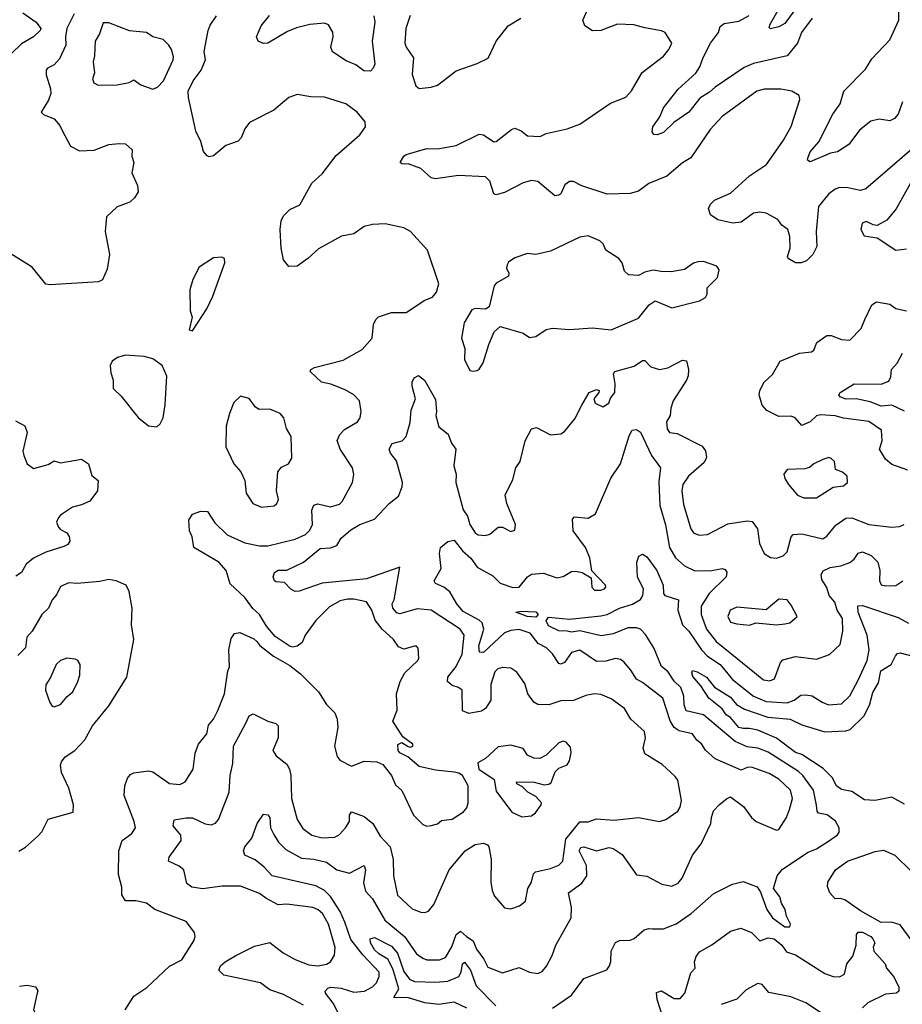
# Model space of a CAD drawing. Extents: x 1892934 to 2008621, y 567149 to 683290.
# Tile 104 of 256: x 1909120 to 1913335, y 638462 to 643167. Entities that reach past the tile are written whole.
import ezdxf

# ---------------------------------------------------------------- set-up
doc = ezdxf.new("R2010")
doc.units = 0

msp = doc.modelspace()

# ---------------------------------------------------------------- linework, layer by layer
at = {"layer": '0CON20XD'}
for points in [[(1912105, 643128), (1912053, 643143), (1911975, 643146), (1911895, 643116), (1911855, 643113.8), (1911818.3, 643138.3), (1911810, 643165), (1911885, 643332.5)], [(1912828.1, 643221.9), (1912775, 643148.2), (1912745, 643132.7), (1912705, 643122.9), (1912699.3, 643129.3), (1912703.5, 643145), (1912755.7, 643234.2)], [(1909379.7, 643195), (1909345.3, 643124.7), (1909338.5, 643085), (1909340.6, 643045), (1909310.6, 642979.4), (1909285, 642951.2), (1909252.5, 642935), (1909246.2, 642925), (1909246, 642904), (1909266.8, 642836.8), (1909268, 642815), (1909258.1, 642781.9), (1909222.5, 642725), (1909234.1, 642714.1), (1909284, 642694), (1909311.5, 642661.5), (1909320.9, 642640.9), (1909362, 642562), (1909405, 642540), (1909475, 642543.1), (1909545, 642570), (1909595, 642576), (1909625, 642573.3), (1909656.7, 642545), (1909656, 642515), (1909664.2, 642485), (1909655.7, 642435), (1909682.9, 642375), (1909686, 642345), (1909668.8, 642315), (1909645.8, 642294.2), (1909585, 642272), (1909534.3, 642225), (1909527.5, 642155), (1909548.1, 642045), (1909537.3, 641975), (1909515, 641923.3), (1909496.2, 641913.8), (1909265, 641900), (1909245, 641903.3), (1909180, 641985), (1908923.4, 642143.4)], [(1909135, 643200), (1909198.6, 643155), (1909220.8, 643125), (1909218, 643115), (1909185, 643085.5), (1909128.3, 643051.7), (1909081.1, 643005)], [(1910445, 640173.3), (1910425, 640168.1), (1910411.3, 640171.3), (1910339.5, 640219.5), (1910298.5, 640268.5), (1910265, 640324.4), (1910233.3, 640353.3), (1910195, 640405.3), (1910125, 640470.9), (1910105.9, 640535), (1910070.3, 640575), (1909950.8, 640645), (1909942.9, 640695), (1909931.5, 640725), (1909928.1, 640775), (1909945.5, 640804.5), (1909985, 640818.6), (1910017.3, 640817.3), (1910052.5, 640762.5), (1910111.4, 640705), (1910195, 640666.5), (1910265, 640652.2), (1910305, 640653.3), (1910435, 640683.9), (1910485, 640706.2), (1910505, 640727.1), (1910518.1, 640755), (1910515, 640823.8), (1910525, 640846.7), (1910544, 640854), (1910605, 640839.2), (1910647.8, 640852.2), (1910660.6, 640865), (1910709.2, 640955), (1910716.4, 640993.6), (1910710, 641025), (1910650.6, 641115), (1910636.1, 641156.1), (1910648.1, 641185), (1910671.3, 641208.7), (1910734, 641245), (1910745.7, 641265), (1910750.6, 641295), (1910742.9, 641345), (1910715.8, 641375), (1910675, 641398.8), (1910605.9, 641425.9), (1910562, 641435), (1910506.7, 641485), (1910510, 641495), (1910527.5, 641505), (1910665, 641540), (1910755, 641590.8), (1910803.1, 641645), (1910810.2, 641709.8), (1910820.8, 641735), (1910833.4, 641746.6), (1910895, 641767.5), (1910965, 641768), (1911055, 641826.2), (1911091.7, 641841.7), (1911111.2, 641865), (1911121.2, 641905), (1911067.1, 642065), (1910986.2, 642155), (1910955, 642172.5), (1910865, 642191.4), (1910805, 642188.6), (1910765, 642178), (1910715, 642144.3), (1910657, 642133), (1910547.7, 642072.3), (1910496.2, 642025), (1910445, 641988.8), (1910405, 641987.5), (1910380, 642020), (1910368.5, 642075), (1910363.1, 642165), (1910369.2, 642205), (1910380.3, 642229.7), (1910409.3, 642260.7), (1910457.2, 642282.8), (1910515.6, 642385), (1910565, 642430), (1910632.1, 642517.9), (1910743.6, 642616.4), (1910772, 642655), (1910769.5, 642679.5), (1910732, 642725), (1910677.5, 642765), (1910575, 642797.1), (1910511.1, 642798.9), (1910445, 642810), (1910405, 642795.7), (1910334, 642735), (1910218, 642675), (1910194.3, 642645), (1910178.3, 642601.7), (1910163.6, 642586.4), (1910104.2, 642565), (1910045, 642515.8), (1910025, 642511.2), (1910015, 642516.7), (1909997.3, 642537.3), (1909985.6, 642585), (1909961.4, 642635), (1909925.7, 642795.7), (1909924.4, 642825), (1909947.8, 642875), (1909986.6, 642925), (1910006.8, 642975), (1910001.5, 643015), (1910019.4, 643115), (1910029.4, 643140.6), (1910059.2, 643185)], [(1910810.5, 643185), (1910816.2, 643155), (1910802.7, 643065), (1910815.6, 642955), (1910808.1, 642935), (1910795, 642921.4), (1910763.1, 642923.1), (1910725, 642951.9), (1910679.8, 642969.8), (1910613.4, 643013.4), (1910605.7, 643035), (1910616.5, 643085), (1910615, 643107.5), (1910595, 643142), (1910575, 643151.1), (1910505, 643144.7), (1910441.5, 643128.5), (1910399.1, 643110.9), (1910305, 643055.6), (1910283.6, 643053.6), (1910258.8, 643065), (1910251.2, 643085), (1910272.6, 643137.4), (1910312.9, 643187.1)], [(1910985, 643186.7), (1910964.2, 643125), (1910958.9, 643055), (1910965.5, 643035), (1911000, 642985), (1910994.3, 642904.3), (1911011.7, 642851.7), (1911028.3, 642838.3)], [(1911028.3, 642838.3), (1911085, 642844.2), (1911115.5, 642854.5), (1911205, 642923.3), (1911305, 642957.5), (1911357.2, 642982.8), (1911395.6, 643065), (1911452.5, 643137.5), (1911512.9, 643175)], [(1912904.6, 643175), (1912854.3, 643105.7), (1912835.4, 643055), (1912785.6, 642995), (1912625, 642957.3), (1912580.7, 642939.3), (1912441.8, 642845), (1912415, 642820), (1912367.6, 642792.4), (1912315, 642725.5), (1912243.8, 642675), (1912195, 642628), (1912165, 642616.2), (1912148.3, 642618.3), (1912140.5, 642630.5), (1912144.3, 642655), (1912176.9, 642703.1), (1912195, 642745.6), (1912265, 642834.4), (1912349, 642911), (1912368.4, 642941.6), (1912383.8, 642986.2), (1912419.6, 643055), (1912457.5, 643105), (1912465.6, 643135), (1912485, 643148.5), (1912555, 643159.5), (1912603.1, 643186.9)], [(1913335.7, 642775), (1913315.6, 642715), (1913298, 642695), (1913275, 642684.4), (1913225, 642692.2), (1913185, 642682.2), (1913131.3, 642638.7), (1913079.8, 642570.2), (1913026, 642535), (1912991.6, 642528.4), (1912895, 642487.5), (1912882.5, 642495), (1912884, 642505), (1912894.5, 642535), (1912937, 642583), (1913002.7, 642715), (1913038.5, 642765), (1913055.6, 642825), (1913160.1, 642929.9), (1913189.4, 642980.6), (1913275, 643070), (1913318, 643165), (1913318.5, 643205)], [(1909755, 642834.8), (1909777.5, 642845), (1909807.1, 642875), (1909853.2, 642975), (1909855, 642990), (1909845.4, 643025), (1909832.9, 643045), (1909805, 643072.2), (1909755, 643084.4), (1909725, 643105.8), (1909645, 643114.4), (1909545, 643152.7), (1909518.3, 643151.7), (1909500.2, 643099.8), (1909480.2, 643065), (1909477.6, 642995), (1909470.4, 642965), (1909477.6, 642912.4), (1909466.9, 642885), (1909474.3, 642865), (1909495, 642854.2), (1909585, 642855.7), (1909642.7, 642867.3), (1909665, 642878.9), (1909698.9, 642855), (1909755, 642834.8)], [(1913472.4, 642627.6), (1913161.2, 642358.8), (1913135, 642350.6), (1913075, 642363.9), (1913035, 642364.5), (1913015, 642357.5), (1912984.5, 642335), (1912934.5, 642275), (1912924.6, 642155), (1912926.6, 642083.4), (1912908, 642045), (1912877.5, 642015), (1912852.5, 642005), (1912825, 642004.4), (1912790, 642025), (1912786.7, 642035), (1912799.2, 642075), (1912798.3, 642131.7), (1912788.1, 642165), (1912759.2, 642185), (1912741.5, 642211.5), (1912685, 642242.2), (1912655, 642247.8), (1912625, 642242.5), (1912565, 642199.2), (1912525.7, 642194.3), (1912455, 642210.6), (1912420, 642235), (1912410, 642265), (1912418.8, 642285), (1912438.8, 642305), (1912515, 642337.5), (1912605, 642421.1), (1912686.4, 642475), (1912768, 642592), (1912805, 642656), (1912846, 642785), (1912843.3, 642805), (1912807.5, 642825), (1912755, 642834.4), (1912675, 642834.4), (1912641.2, 642825), (1912475.7, 642705), (1912417.4, 642642.6), (1912325, 642506.7), (1912285, 642482.2), (1912211.1, 642418.9), (1912125.4, 642384.6), (1912075, 642348.2), (1912035, 642336.5), (1911925, 642333.5), (1911805, 642372.5), (1911765, 642393.8), (1911746.1, 642393.9), (1911722.7, 642377.3), (1911703.8, 642335), (1911695, 642328), (1911675, 642326), (1911595, 642394.4), (1911565, 642397.9), (1911525, 642387.9), (1911435, 642341.5), (1911395, 642330), (1911383.8, 642335), (1911364.6, 642394.6), (1911345, 642416.7), (1911215, 642423.1), (1911105.8, 642405.8), (1911085, 642411.2), (1911035, 642455.8), (1910975, 642478.8), (1910957, 642477), (1910945, 642477.5), (1910937.5, 642485), (1910953.8, 642515), (1910965, 642523.3), (1911065, 642552), (1911115, 642549.4), (1911205, 642565.6), (1911315, 642619.2), (1911335, 642616), (1911385, 642583.1), (1911396.2, 642585), (1911468.3, 642641.7), (1911485, 642648.6), (1911515, 642636.5), (1911545, 642611.5), (1911605, 642609.5), (1911635, 642622.9), (1911735, 642645.5), (1911795, 642668.2), (1911941.5, 642768.5), (1912015, 642796), (1912042.6, 642827.4), (1912092.2, 642915), (1912195, 642992.5), (1912220, 643025), (1912233.8, 643055), (1912203.3, 643105), (1912185, 643114), (1912105, 643128)], [(1913373.8, 642385), (1913306.7, 642263.3), (1913260.9, 642209.1), (1913215, 642183.8), (1913196.1, 642186.1), (1913165, 642203.3), (1913143.8, 642195), (1913136.7, 642165), (1913153.9, 642133.9), (1913215, 642123.8), (1913305, 642066.2)], [(1911285, 641486.7), (1911305, 641491.2), (1911315, 641496.7), (1911333, 641527), (1911360, 641615), (1911386.2, 641675), (1911415, 641701.2), (1911525, 641668.8), (1911555, 641648.8), (1911585, 641653.8), (1911635, 641686.7), (1911665, 641692.9), (1911745, 641686.5), (1911855, 641694.4), (1911945, 641684.6), (1912075, 641740.6), (1912125.8, 641804.2), (1912155, 641823.3), (1912235, 641790), (1912366.8, 641823.2), (1912395, 641840), (1912403.8, 641855), (1912403.8, 641885), (1912451.9, 641935), (1912461.2, 641971.2), (1912449.1, 641989.1), (1912385, 642011.4), (1912359.5, 642010.5), (1912337.3, 642002.7), (1912295, 641974), (1912231.7, 641961.7), (1912184.2, 641964.2), (1912145, 641970.6), (1912105, 641960), (1912075, 641944), (1912027.4, 641947.4), (1912009.2, 641965), (1911997.5, 642005), (1911982, 642025), (1911920, 642065), (1911905.8, 642095.8), (1911890, 642110), (1911835, 642134.4), (1911795, 642127.1), (1911655, 642061.5), (1911585, 642044.6), (1911545, 642049.5), (1911485, 642029.2), (1911455, 642008), (1911447.5, 641995), (1911445, 641980), (1911455.8, 641955), (1911455, 641941.2), (1911395, 641907.5), (1911386, 641895), (1911362.5, 641795), (1911345, 641783.3), (1911295, 641786.7), (1911279.3, 641780.7), (1911242, 641718), (1911229.5, 641645), (1911245.5, 641595), (1911245, 641542.5), (1911270.5, 641490.5), (1911285, 641486.7)], [(1913305, 642066.2), (1913355, 642071.9)], [(1909945, 641680), (1910013.8, 641785), (1910042.5, 641845), (1910098.8, 642005), (1910097.5, 642025), (1910085, 642032.5), (1910045, 642028.8), (1909976.7, 641985), (1909947.5, 641925), (1909933.2, 641876.8), (1909934.2, 641775), (1909943.3, 641745), (1909930, 641685), (1909945, 641680)], [(1913361.2, 641015), (1913285, 641040.7), (1913255, 641066.7), (1913225.6, 641115), (1913238.9, 641155), (1913235.6, 641205), (1913175, 641246.2), (1913055, 641262.5), (1913015, 641274.3), (1912945, 641278.8), (1912925.8, 641274.2), (1912895, 641245.5), (1912855, 641227.5), (1912824.2, 641265), (1912805, 641272.1), (1912745, 641271.3), (1912688.6, 641298.6), (1912666.5, 641325), (1912652.2, 641375), (1912654.6, 641395.4), (1912676, 641435), (1912715, 641470.8), (1912752.5, 641535), (1912845, 641573.2), (1912900.9, 641579.1), (1912912.2, 641587.8), (1912927.1, 641625), (1912975, 641657.8), (1912995, 641657.3), (1913045, 641639.2), (1913085, 641636.2), (1913138.2, 641691.7), (1913155.6, 641735), (1913189.4, 641805), (1913211.7, 641818.3), (1913275, 641808.2), (1913305, 641786.7), (1913355.3, 641775.3)], [(1913345, 641295.7), (1913285, 641324.3), (1913235, 641320.5), (1913181.4, 641341.4), (1913115, 641354.7), (1913065, 641353.1), (1913038, 641365), (1913032.5, 641375), (1913038.8, 641385), (1913105, 641426.7), (1913235, 641424.7), (1913270.4, 641439.6), (1913280.9, 641460.9), (1913283.3, 641495), (1913310.6, 641525), (1913336.4, 641573.6)], [(1909775, 641221.2), (1909791.2, 641235), (1909805.6, 641264.4), (1909814, 641326), (1909823.1, 641463.1), (1909800, 641515), (1909756.3, 641546.3), (1909715, 641557.8), (1909625, 641564.4), (1909586.8, 641553.2), (1909561.2, 641535), (1909552.5, 641515), (1909555, 641480), (1909566.2, 641445), (1909566, 641405), (1909605, 641368), (1909685, 641266.2), (1909735, 641226.7), (1909775, 641221.2)], [(1910475, 638457.7), (1910379.1, 638509.1), (1910315, 638531.2), (1910270, 638565), (1910095, 638601.2), (1910071.2, 638625), (1910079.2, 638645), (1910100.6, 638665), (1910152.9, 638695), (1910240.9, 638739.1), (1910315, 638757.1), (1910378, 638708), (1910435, 638675.9), (1910500.1, 638650.1), (1910545, 638645.4), (1910585, 638653.5), (1910605, 638664.3), (1910623.8, 638696.2), (1910627.3, 638732.7), (1910594.3, 638845), (1910565.3, 638895), (1910545, 638913.4), (1910519.2, 638925), (1910395, 638940.8), (1910355, 638936.4), (1910295, 638968.4), (1910265, 638991.6), (1910173.8, 639026.2), (1910085, 639025.5), (1909995, 639013.6), (1909941.3, 639021.3), (1909918.3, 639038.3), (1909904.5, 639104.5), (1909882, 639122), (1909831.2, 639145), (1909834.3, 639165), (1909891.2, 639245), (1909889.3, 639269.3), (1909853.3, 639315), (1909857.3, 639342.7), (1909915, 639353.4), (1909945, 639352.5), (1910005, 639324.7), (1910035, 639319.1), (1910055, 639326.9), (1910069.5, 639345), (1910119.7, 639475), (1910124.3, 639555.7), (1910138, 639612), (1910141.5, 639695), (1910199.4, 639805), (1910215, 639840), (1910235, 639850), (1910305, 639814), (1910343.9, 639803.9), (1910355, 639792.5), (1910354.4, 639735), (1910328.6, 639675), (1910345, 639648.8), (1910395, 639609.2), (1910408.1, 639585), (1910414.4, 639555), (1910418.7, 639445), (1910444.6, 639345), (1910472.4, 639302.4), (1910515, 639270.7), (1910565, 639257.8), (1910625, 639261.2), (1910646.7, 639273.3), (1910675.6, 639305), (1910694.4, 639335), (1910694.5, 639365.5), (1910705, 639381.2), (1910765, 639359.1), (1910806, 639326), (1910841.8, 639265), (1910889.1, 639215), (1910903.7, 639153.7), (1910904.6, 639075), (1910925, 638982.5), (1910995, 638918), (1911035, 638901.8), (1911055, 638900.5), (1911072.8, 638907.2), (1911098, 638938), (1911170.6, 639105), (1911247.5, 639195), (1911295, 639225.5), (1911335, 639232), (1911354.1, 639224.1), (1911360, 639215), (1911371.5, 639155), (1911369.5, 639045), (1911376.4, 639005), (1911388.1, 638978.1), (1911435, 638922.5), (1911465, 638918.1), (1911507.2, 638932.8), (1911535.7, 638955), (1911546.5, 639015), (1911563.8, 639045), (1911573.9, 639085), (1911583.3, 639095), (1911655, 639110.4), (1911695, 639127.1), (1911714.5, 639145), (1911729, 639251), (1911795, 639333.8), (1911835, 639333.9), (1911875, 639347.3), (1911958.5, 639341.5), (1912075, 639354.5), (1912149.5, 639340.5), (1912175, 639335.6), (1912205.5, 639344.5), (1912263.8, 639385), (1912275, 639403.3), (1912280, 639435), (1912262.4, 639532.4), (1912250.7, 639550.7), (1912188.3, 639608.3), (1912105, 639658), (1912096.9, 639685), (1912108.9, 639735), (1912104.4, 639765), (1912038.6, 639825), (1912008.8, 639875), (1911945, 639921.9), (1911895, 639942), (1911865, 639945.3), (1911823.3, 639936.7), (1911765, 639914), (1911705, 639911.8), (1911646.5, 639893.5), (1911595, 639893.8), (1911575.9, 639905.9), (1911546.6, 639945), (1911532.5, 639995), (1911495, 640049.2), (1911465, 640067.5), (1911425, 640071.1), (1911403.8, 640065), (1911389.7, 640050.3), (1911369.6, 639990.4), (1911370.6, 639915), (1911345, 639875.8), (1911325, 639861.9), (1911265, 639851.2), (1911235, 639863.8), (1911232.4, 639962.4), (1911216.2, 639975), (1911185, 639985.5), (1911162.5, 640005), (1911164.4, 640025), (1911203.9, 640076.1), (1911232.4, 640135), (1911243.3, 640225), (1911223.4, 640255), (1911085, 640346), (1911018.2, 640351.8), (1910935, 640327.1), (1910921.8, 640331.8), (1910901.3, 640355), (1910898.2, 640375), (1910908.4, 640395), (1910935, 640550), (1910775.8, 640495), (1910565, 640473.8), (1910455, 640435.6), (1910435, 640434.4), (1910414.2, 640445), (1910385, 640478), (1910345, 640480), (1910336.1, 640486.1), (1910331.2, 640505), (1910336.2, 640525), (1910355, 640535.6), (1910395, 640535.7), (1910475, 640574.7), (1910555, 640639.7), (1910605, 640642.5), (1910635, 640654.5), (1910655, 640688.6), (1910701.1, 640728.9), (1910745, 640754.7), (1910815, 640780.4), (1910885, 640855.5), (1910929.4, 640890.6), (1910947.2, 640935), (1910948.9, 640955), (1910919.1, 641059.1), (1910891.3, 641095), (1910884.7, 641115.3), (1910898.2, 641141.8), (1910946.2, 641155), (1910965.6, 641175), (1910985, 641242.5), (1910988.8, 641301.2), (1911010.8, 641355), (1910993.9, 641416.1), (1910994, 641435), (1911003.3, 641455), (1911025, 641466), (1911052.5, 641445), (1911105, 641351.2), (1911110.9, 641295), (1911108, 641275), (1911121.9, 641221.9), (1911166.4, 641186.4), (1911182.6, 641142.6), (1911202.5, 641115), (1911193.9, 641035), (1911204.5, 640995), (1911202.7, 640955), (1911238, 640825), (1911258.2, 640795), (1911269.6, 640755), (1911295, 640714.3), (1911310, 640705), (1911345, 640702.7), (1911365, 640709.2), (1911405, 640742), (1911425, 640741.2), (1911465, 640720.8), (1911485, 640727.5), (1911488, 640755), (1911447.1, 640855), (1911439.2, 640895), (1911475, 640970), (1911490, 641025), (1911510, 641055), (1911534.3, 641155), (1911565, 641211.2), (1911588.3, 641218.3), (1911655, 641182.9), (1911705, 641188), (1911721.2, 641198.8), (1911770.5, 641259.5), (1911804.4, 641325.6), (1911840, 641385), (1911875, 641399.4), (1911887.1, 641395), (1911885.6, 641385), (1911861.4, 641355), (1911868.2, 641335), (1911905, 641317.5), (1911933.6, 641335), (1911941.2, 641358.8), (1911961.5, 641385), (1911963.8, 641426.2), (1911955.5, 641475), (1911962.5, 641485), (1912055, 641510.9), (1912095, 641538.8), (1912105, 641538.8), (1912135, 641508.6), (1912175.4, 641494.6), (1912216.1, 641503.9), (1912285, 641539.2), (1912305, 641536.2), (1912314.4, 641495), (1912312.5, 641465), (1912305.3, 641444.7), (1912241.5, 641345), (1912229.8, 641310.2), (1912226.8, 641275), (1912208.7, 641245), (1912211.9, 641211.9), (1912222.9, 641195), (1912260.1, 641190.1), (1912378.7, 641128.7), (1912396.1, 641106.1), (1912399.6, 641075), (1912388.5, 641051.5), (1912314, 640986), (1912287.2, 640945), (1912282.7, 640915), (1912289.7, 640849.7), (1912325, 640733.8), (1912338.8, 640715), (1912365, 640704.2), (1912405, 640707.5), (1912502.4, 640757.6), (1912595, 640772.3), (1912618.9, 640768.9), (1912643.4, 640733.4), (1912653.6, 640663.6), (1912676.2, 640616.2), (1912705, 640596.9), (1912735, 640594.5), (1912766, 640605), (1912785, 640624.2), (1912804.3, 640695), (1912813.6, 640706.4), (1912855, 640709.5), (1912955, 640685.6), (1912975, 640699.4), (1913017.8, 640752.2), (1913065.3, 640784.7), (1913095, 640785.8), (1913175, 640755.4), (1913285, 640742.2), (1913322.5, 640745), (1913344, 640755)], [(1910275, 640838.1), (1910335, 640844.3), (1910348, 640855), (1910355.5, 640874.5), (1910347.1, 640915), (1910353.1, 641006.9), (1910370.9, 641029.1), (1910404, 641045), (1910419.1, 641070.9), (1910416.7, 641175), (1910393.4, 641213.4), (1910382, 641265), (1910364.3, 641284.3), (1910315, 641306), (1910264.1, 641304.1), (1910246.1, 641316.1), (1910215, 641356.7), (1910175, 641367.5), (1910142.7, 641337.3), (1910122.5, 641285), (1910106.7, 641225), (1910104, 641125), (1910142.5, 641045), (1910176.3, 641006.3), (1910194.3, 640965), (1910201.4, 640905), (1910234, 640855), (1910275, 640838.1)], [(1909099.7, 641249.7), (1909145, 641226.2), (1909155.5, 641195), (1909134.2, 641105), (1909140, 641085), (1909155.8, 641045), (1909185, 641022.2), (1909255, 641040.8), (1909285, 641058.6), (1909315, 641048.8), (1909415, 641067.1), (1909448.2, 641045), (1909465, 640988.6), (1909494.2, 640965), (1909492, 640915), (1909455, 640866.9), (1909415, 640848.1), (1909372, 640838), (1909315, 640800), (1909303.5, 640785), (1909295.6, 640765), (1909305, 640742.5), (1909315, 640730), (1909345, 640714.4), (1909356.8, 640696.8), (1909358.5, 640675), (1909350.3, 640659.7), (1909331.3, 640648.7), (1909245, 640622.5), (1909185, 640593.6), (1909150, 640565), (1909128.8, 640525), (1909101.7, 640508.3)], [(1912038.6, 640058.6), (1912005, 640098), (1911988.7, 640108.7), (1911965, 640114.3), (1911918.6, 640101.4), (1911875, 640100.4), (1911795, 640154.5), (1911755, 640142.5), (1911721.4, 640095), (1911705, 640087.5), (1911695, 640090.5), (1911665, 640136.4), (1911635.3, 640165.3), (1911596.8, 640186.7), (1911557.5, 640235), (1911505, 640252.9), (1911465, 640248.7), (1911435, 640236.2), (1911335, 640143.7), (1911316.7, 640145), (1911312.6, 640175), (1911335.9, 640255), (1911328, 640285), (1911315, 640297.5), (1911238.2, 640338.2), (1911207.1, 640375), (1911175, 640432.2), (1911145.2, 640455.2), (1911105, 640471.9), (1911099.1, 640485), (1911133.3, 640545), (1911124.1, 640615.9), (1911130.3, 640645), (1911165, 640673), (1911195, 640679.2), (1911235, 640629.3), (1911274, 640594), (1911305, 640551.2), (1911379, 640509), (1911415, 640474), (1911475, 640454.1), (1911505.8, 640455), (1911545, 640504.3), (1911565, 640516.5), (1911621.9, 640521.9), (1911685, 640500), (1911715, 640506.2), (1911755, 640530), (1911775, 640532), (1911805.9, 640525.9), (1911850, 640500), (1911852.5, 640455), (1911865, 640440), (1911895, 640440), (1911913, 640447), (1911920, 640455), (1911917.5, 640465), (1911853, 640533), (1911842.9, 640595), (1911821.4, 640645), (1911762.9, 640725), (1911760.6, 640779.4), (1911769.3, 640790.7), (1911835, 640784.3), (1911869.2, 640805), (1911943.6, 640976.4), (1911990, 641045), (1912031.1, 641178.9), (1912045, 641205.8), (1912065, 641208.1), (1912085, 641196), (1912137.3, 641085), (1912180.5, 641025), (1912172.2, 640957.8), (1912176.6, 640845), (1912205, 640753.8), (1912223.3, 640645), (1912251.5, 640595), (1912295, 640557.7), (1912345, 640533.7), (1912425, 640534.2), (1912475, 640544.4), (1912489.3, 640539.3), (1912497.4, 640527.4), (1912494.4, 640505), (1912413.1, 640425), (1912375.3, 640365), (1912374.3, 640324.2), (1912400.5, 640255), (1912446.7, 640195), (1912671.9, 640011.9), (1912702.5, 640007.5), (1912725, 640017.5), (1912753.3, 640095), (1912765, 640107.7), (1912825, 640123.4), (1912925, 640110.9), (1912987.4, 640132.6), (1913038.8, 640181.2), (1913051.6, 640245), (1913049.6, 640305), (1913024.8, 640344.8), (1913013.3, 640383.3), (1912985.3, 640415), (1912974.1, 640454.1), (1912951.5, 640491.5), (1912947.8, 640515), (1912957.1, 640532.9), (1912991.1, 640548.9), (1913042.4, 640557.6), (1913085, 640573.2), (1913105, 640588.8), (1913125, 640617.8), (1913145, 640623.8), (1913186.6, 640606.6), (1913218.5, 640575), (1913228.5, 640535), (1913225.6, 640485), (1913235, 640466.2), (1913255, 640460.8), (1913305, 640463.1), (1913338, 640485)], [(1912925, 640881.9), (1913005, 640933.3), (1913055, 640939.2), (1913074.1, 640955.9), (1913072, 640985), (1913050, 641005), (1913016.7, 641016.7), (1913010.8, 641055), (1912995, 641070.8), (1912984.1, 641074.1), (1912955, 641065.6), (1912912.5, 641045), (1912892.5, 641027.5), (1912869.3, 641020.7), (1912785, 641016.7), (1912770, 640995), (1912773.8, 640975), (1912791.2, 640945), (1912835, 640894.3), (1912865, 640881.9), (1912925, 640881.9)], [(1911665, 638442.6), (1911755.6, 638505), (1911815, 638584.4), (1911923.5, 638626.5), (1911937.5, 638645), (1911943.7, 638666.3), (1911944.5, 638715), (1911965, 638756.7), (1911985, 638766.7), (1912035, 638767.5), (1912055, 638776.7), (1912103.1, 638816.9), (1912125, 638824.5), (1912142, 638822), (1912195, 638821.8), (1912255, 638846.2), (1912326.5, 638895), (1912435, 638990.9), (1912524, 639036), (1912575, 639048.6), (1912642.8, 639022.8), (1912657.8, 638997.8), (1912688.5, 638915), (1912714.6, 638875), (1912775, 638832), (1912798, 638832), (1912801.9, 638845), (1912782.3, 638882.3), (1912776, 638915), (1912758.2, 638945), (1912751.1, 638975), (1912720, 639015), (1912737.5, 639075), (1912762.4, 639107.6), (1912885, 639188.5), (1912925, 639204.5), (1912988, 639245), (1913025, 639271.2), (1913034, 639285), (1913034.2, 639305), (1913016.9, 639336.9), (1912977, 639367), (1912935, 639375.7), (1912928.5, 639385), (1912926.2, 639413.8), (1912911.2, 639485), (1912860.6, 639555), (1912839.3, 639575), (1912695, 639666.1), (1912645, 639686), (1912595, 639692.6), (1912537.5, 639717.5), (1912385, 639844.3), (1912303.5, 639863.5), (1912293, 639893), (1912292, 639935), (1912278.3, 639975), (1912245, 640005.8), (1912215, 640051.7), (1912185, 640075.9), (1912148.2, 640165), (1912109, 640229), (1912085, 640254.5), (1912065, 640260.9), (1912025, 640261.2), (1911955, 640231.9), (1911897.1, 640222.9), (1911795, 640246.7), (1911755, 640239.9), (1911734.3, 640244.3), (1911695, 640246.6), (1911645, 640269.6), (1911634, 640295), (1911645, 640312.5), (1911745, 640301.9), (1911895, 640317.6), (1911925, 640324), (1911984.7, 640355.3), (1912046.3, 640373.7), (1912084.5, 640395.5), (1912096.6, 640415), (1912099.8, 640445), (1912070.3, 640505), (1912067.1, 640575), (1912077.5, 640602.5), (1912095, 640612.2), (1912115, 640600), (1912162.2, 640535), (1912193.9, 640465), (1912194.7, 640425), (1912200.9, 640415), (1912266.9, 640395), (1912263.9, 640345), (1912285.3, 640275), (1912315.4, 640245.4), (1912377, 640155), (1912405, 640126), (1912465, 640086.1), (1912524.6, 640014.6), (1912623.8, 639935), (1912685, 639909.5), (1912785, 639902.3), (1912818.6, 639915), (1912851.4, 639938.6), (1912875, 639941.1), (1912905, 639935.6), (1912952, 639905), (1912983, 639893), (1913045, 639896.9), (1913085, 639935.8), (1913125.7, 640014.3), (1913168.2, 640105), (1913177.6, 640155), (1913167.5, 640225), (1913124.2, 640335), (1913123.4, 640366.6), (1913145, 640366.9), (1913315, 640310.9), (1913365, 640282.3)], [(1909115, 639194), (1909147.9, 639212.1), (1909205, 639263.8), (1909225, 639286.7), (1909255, 639346.2), (1909375, 639380), (1909376.7, 639415), (1909354.5, 639494.5), (1909320.2, 639570.2), (1909315.4, 639605), (1909319.2, 639620.8), (1909336.4, 639643.6), (1909382.9, 639675), (1909430.5, 639725), (1909468.3, 639791.7), (1909545, 639887.5), (1909631.6, 640025), (1909664.3, 640205), (1909653.3, 640275), (1909656.4, 640355), (1909642.9, 640435), (1909628, 640465), (1909580, 640485), (1909545, 640491.9), (1909502.9, 640482.9), (1909395, 640473.3), (1909355, 640476.2), (1909315, 640458.6), (1909295, 640418), (1909274.5, 640395), (1909256.7, 640355), (1909225, 640324), (1909178.6, 640245), (1909153.8, 640216.2), (1909148.2, 640165), (1909111.6, 640128.4)], [(1909624.2, 638435), (1909665, 638500.8), (1909727.5, 638542.5), (1909835, 638643.6), (1909894.3, 638675), (1909951.4, 638765), (1909957.5, 638785), (1909954.2, 638805), (1909915, 638856.9), (1909765, 638914.5), (1909725, 638944.4), (1909675, 638955.6), (1909625, 638955.6), (1909606.9, 638985), (1909608.4, 639021.6), (1909591.8, 639081.7), (1909594, 639195), (1909610, 639245), (1909655, 639278.6), (1909672.5, 639305), (1909666.9, 639335), (1909619.3, 639459.3), (1909622.1, 639505), (1909635, 639542), (1909649.7, 639560.3), (1909665, 639568), (1909735, 639577.1), (1909755, 639572.9), (1909835, 639517.1), (1909885, 639512.2), (1909910, 639525), (1909948.1, 639585), (1909957.8, 639662.2), (1909974.5, 639705.5), (1910014.3, 639755), (1910020.8, 639795), (1910045, 639824), (1910066.7, 639865), (1910097.8, 639945), (1910113.9, 640055), (1910122.5, 640075), (1910118.8, 640155), (1910129.4, 640210.6), (1910145.5, 640234.5), (1910171.5, 640238.5), (1910238.7, 640208.7), (1910252.9, 640195), (1910266.3, 640176.3), (1910331.5, 640125), (1910410.2, 640080.2), (1910460.6, 640040.6), (1910546.7, 639955), (1910584.4, 639895), (1910624.3, 639855), (1910635.7, 639825), (1910640, 639785), (1910623.1, 639695), (1910636, 639646), (1910648.3, 639628.3), (1910705, 639600), (1910765, 639622.9), (1910825, 639621.2), (1910855, 639607.5), (1910896, 639555), (1910915, 639510), (1910945, 639483.3), (1911000.6, 639365), (1911045, 639320.8), (1911065, 639312.5), (1911085, 639315.8), (1911115.5, 639324.5), (1911135, 639340.8), (1911185, 639346.5), (1911239.2, 639380.8), (1911255, 639400.8), (1911261.5, 639425), (1911262.5, 639505), (1911234.4, 639554.4), (1911216.9, 639566.9), (1911195, 639571.4), (1911105, 639580), (1911028.3, 639598.3), (1910974.3, 639644.3), (1910935, 639663.3), (1910926.7, 639675), (1910926.4, 639703.6), (1910945, 639713.3), (1910975, 639693.3), (1910985, 639690), (1910997.5, 639695), (1910997.5, 639705), (1910950.3, 639740.3), (1910902.5, 639815), (1910923.2, 639866.8), (1910919.1, 639945), (1910936.4, 640005), (1910960, 640045), (1911021.4, 640105), (1911025.8, 640115.8), (1911023, 640163), (1911015, 640172.5), (1911005, 640173.3), (1910955, 640158.1), (1910929.8, 640169.8), (1910905.4, 640205), (1910850.4, 640255), (1910817.9, 640297.9), (1910802, 640345), (1910776.7, 640385), (1910715, 640398.4), (1910685, 640397.5), (1910650.4, 640389.6), (1910599.6, 640360.4), (1910534.3, 640295.7), (1910483.8, 640225), (1910469.7, 640190.3), (1910445, 640173.3)], [(1912605, 640273.8), (1912635.9, 640284.1), (1912735, 640275.8), (1912775, 640279.2), (1912797.5, 640285), (1912832.5, 640315), (1912805, 640368.8), (1912785, 640394), (1912745, 640398), (1912685, 640347.5), (1912545, 640360), (1912513.3, 640345), (1912502.5, 640315), (1912515, 640288), (1912545, 640279.2), (1912605, 640273.8)], [(1911585, 640311.8), (1911543.3, 640315), (1911490, 640335), (1911515, 640341.2), (1911585, 640337.7), (1911596.5, 640325), (1911585, 640311.8)], [(1909285, 639884), (1909315, 639894.4), (1909346.7, 639933.3), (1909374.3, 639955), (1909398, 640005), (1909407.1, 640035), (1909408, 640085), (1909396.7, 640105), (1909385, 640111.2), (1909345, 640115.8), (1909315, 640104.2), (1909294, 640085), (1909267.3, 640022.7), (1909245, 639988.8), (1909243.4, 639963.4), (1909263.3, 639903.3), (1909275, 639886.7), (1909285, 639884)], [(1913345, 639417.5), (1913285, 639450.9), (1913206.4, 639436.4), (1913155, 639439.2), (1913095, 639478.9), (1913045, 639488.2), (1913020.7, 639505), (1912999.6, 639545), (1912958, 639588), (1912855.1, 639655.1), (1912824.7, 639665), (1912735, 639734.3), (1912645, 639771.3), (1912605, 639780.5), (1912575, 639779.7), (1912555, 639784.7), (1912515, 639832.1), (1912494.6, 639845), (1912475, 639873.1), (1912410.9, 639925), (1912373.2, 639983.2), (1912335, 640027.5), (1912330, 640045), (1912333.8, 640056.2), (1912355, 640051.2), (1912400, 640025), (1912438, 639978), (1912515, 639928.7), (1912543.7, 639893.7), (1912582.3, 639872.3), (1912693.3, 639833.3), (1912799.2, 639825), (1912855, 639796.6), (1912965, 639763.4), (1913065, 639768), (1913086.8, 639775), (1913150.9, 639839.1), (1913178.2, 639891.8), (1913195, 639952.2), (1913222, 639998), (1913232.7, 640055), (1913282.2, 640085), (1913303.1, 640126.9), (1913312.2, 640137.8), (1913325, 640141.5), (1913385.3, 640125.3)], [(1910655, 638392), (1910617.4, 638467.4), (1910580.5, 638515), (1910578.9, 638525), (1910590.9, 638539.1), (1910605.8, 638544.2), (1910655, 638539.6), (1910715, 638519.6), (1910765.9, 638524.1), (1910805.3, 638544.7), (1910824.4, 638565), (1910837.1, 638595), (1910837.1, 638615), (1910758.1, 638698.1), (1910700.9, 638770.9), (1910673.3, 638855), (1910650, 638905), (1910605, 638977.6), (1910576.2, 639006.2), (1910535, 639027.8), (1910325.2, 639075.2), (1910287.7, 639117.7), (1910245, 639152.7), (1910194.3, 639175), (1910188.1, 639195), (1910194.5, 639215), (1910228.9, 639255), (1910254.4, 639325), (1910285, 639370), (1910305, 639367.5), (1910314.5, 639355), (1910318.1, 639305), (1910333.1, 639273.1), (1910355.9, 639235.9), (1910391.7, 639201.7), (1910465, 639159.4), (1910525, 639155.2), (1910585, 639141.7), (1910635, 639104.8), (1910695, 639088.5), (1910765.5, 639125.5), (1910771.5, 639105), (1910761.4, 639041.4), (1910772.1, 639002.1), (1910804.4, 638965), (1910863.2, 638863.2), (1910957.6, 638785), (1911015, 638703.1), (1911045, 638681.9), (1911065, 638673.8), (1911125, 638673.9), (1911154.3, 638685), (1911183.9, 638736.1), (1911204.7, 638795), (1911225, 638811.4), (1911253.1, 638785), (1911285.8, 638765.8), (1911301.4, 638725), (1911336.7, 638676.7), (1911355, 638639.6), (1911425, 638611.8), (1911465.5, 638624.5), (1911505, 638637.5), (1911555, 638615.8), (1911595, 638609.2), (1911615, 638618), (1911635.4, 638644.6), (1911662.5, 638695), (1911680, 638745), (1911753.5, 638875), (1911755.5, 638924.5), (1911741.4, 638995), (1911805, 639040.4), (1911829.3, 639075), (1911827.6, 639125), (1911792.5, 639195), (1911799.2, 639210.8), (1911815, 639214.5), (1911875, 639195.4), (1911935, 639210.5), (1911955, 639206.7), (1911997, 639177), (1912065, 639080.6), (1912115, 639074.4), (1912186.3, 639036.3), (1912235, 639025.6), (1912265, 639040.6), (1912283.6, 639065), (1912332.5, 639175), (1912375, 639228.8), (1912420.9, 639325), (1912424.7, 639354.7), (1912434.1, 639385.9), (1912460, 639415), (1912495, 639444), (1912515, 639452.5), (1912576.6, 639406.6), (1912615, 639354.5), (1912637.5, 639335), (1912735, 639293.1), (1912745, 639297.1), (1912781.5, 639355), (1912797.3, 639392.7), (1912810.4, 639445), (1912801.6, 639485), (1912745, 639537.3), (1912698.9, 639565), (1912615, 639594.5), (1912595, 639593.1), (1912565, 639580), (1912442, 639635), (1912395, 639676.4), (1912376.8, 639706.8), (1912353.7, 639723.7), (1912333.3, 639755), (1912269, 639769), (1912246.2, 639785), (1912226.3, 639816.3), (1912192.1, 639925), (1912095, 640000), (1912065.7, 640015), (1912038.6, 640058.6)], [(1911517.9, 639357.9), (1911565, 639362.5), (1911583.1, 639376.9), (1911610.8, 639415), (1911611.4, 639425), (1911584.4, 639455), (1911546.9, 639475), (1911521.3, 639501.3), (1911493.8, 639515), (1911492.5, 639525), (1911576.4, 639523.6), (1911625, 639510.9), (1911646.3, 639513.7), (1911657.8, 639522.2), (1911677, 639573), (1911695, 639590), (1911735, 639606.7), (1911746.2, 639625), (1911753.8, 639665), (1911751.2, 639691.2), (1911730, 639715), (1911715, 639718.9), (1911695, 639711.9), (1911635, 639652.5), (1911603.9, 639636.1), (1911575, 639637.5), (1911545, 639652), (1911524.5, 639684.5), (1911465, 639699.6), (1911405, 639691.5), (1911345, 639636.7), (1911307.5, 639615), (1911312.5, 639585), (1911386, 639536), (1911395, 639480), (1911470.1, 639380.1), (1911517.9, 639357.9)], [(1913382.7, 638762.7), (1913325, 638842), (1913283.8, 638853.8), (1913235, 638852.5), (1913135, 638908.9), (1913060.2, 638960.2), (1913037.8, 638967.8), (1913015, 638966.3), (1912988.9, 638995), (1912978.1, 639025), (1912979.4, 639045), (1913016, 639105), (1913074.1, 639145.9), (1913205, 639192.3), (1913245, 639198.2), (1913299.3, 639175), (1913377.3, 639097.3)], [(1912192.5, 638395), (1912164, 638485), (1912162, 638518), (1912185, 638526.2), (1912245, 638490), (1912275, 638490), (1912296, 638515), (1912325, 638612.5), (1912346.2, 638633.8), (1912343.3, 638665), (1912350.5, 638689.5), (1912367, 638713), (1912425, 638746), (1912515, 638812), (1912564.2, 638825.8), (1912615, 638805.5), (1912655, 638765.6), (1912695, 638778.9), (1912723.8, 638773.8), (1912759.6, 638745), (1912782, 638712), (1912825, 638697.5), (1912965, 638609.5), (1913005, 638594.5), (1913035, 638592.2), (1913060, 638605), (1913070.4, 638655), (1913098.5, 638691.5), (1913114.6, 638745), (1913116.9, 638795), (1913125, 638806.2), (1913145, 638806.9), (1913185, 638785.8), (1913193.8, 638775), (1913203.3, 638755), (1913195.5, 638734.5), (1913199.6, 638715), (1913254.2, 638655), (1913259.5, 638635), (1913293.1, 638595), (1913319.1, 638545), (1913318.2, 638525), (1913307.5, 638515), (1913255, 638510.8), (1913170.7, 638469.3), (1913145.1, 638444.9)], [(1911255, 638443.9), (1911195, 638472), (1911121.5, 638461.5), (1911055, 638469), (1910976.9, 638493.1), (1910907.5, 638495), (1910931.4, 638535), (1910901.5, 638631.5), (1910877.6, 638677.6), (1910835, 638702.6), (1910815, 638722.5), (1910794.7, 638755), (1910793.3, 638775), (1910815, 638780.4), (1910895, 638739.6), (1910925, 638705.4), (1910955, 638619.1), (1910981.2, 638581.2), (1911005, 638570.4), (1911105, 638566.7), (1911165, 638572.3), (1911216.9, 638595), (1911228.5, 638615), (1911234.8, 638655.2), (1911245, 638662.5), (1911273.1, 638625), (1911299.6, 638549.6), (1911394.7, 638455)], [(1912948.8, 638418.8), (1912875, 638468.2), (1912803.1, 638496.9), (1912697.6, 638517.6), (1912666.4, 638556.4), (1912645, 638561.4), (1912588.9, 638531.1), (1912545, 638486.4), (1912469.8, 638460.2)], [(1909118.3, 638548.3), (1909155, 638552.5), (1909195.9, 638545.9), (1909205.8, 638525.8), (1909202.2, 638507.8), (1909186.2, 638435), (1909196.7, 638415), (1909235, 638381.2), (1909255.7, 638345), (1909262.5, 638295), (1909285.8, 638235), (1909284.2, 638205), (1909272, 638175), (1909219.8, 638130.2), (1909138.6, 638005), (1909105, 637970)]]:
    msp.add_lwpolyline(points, dxfattribs=at)

doc.saveas('drawing.dxf')
